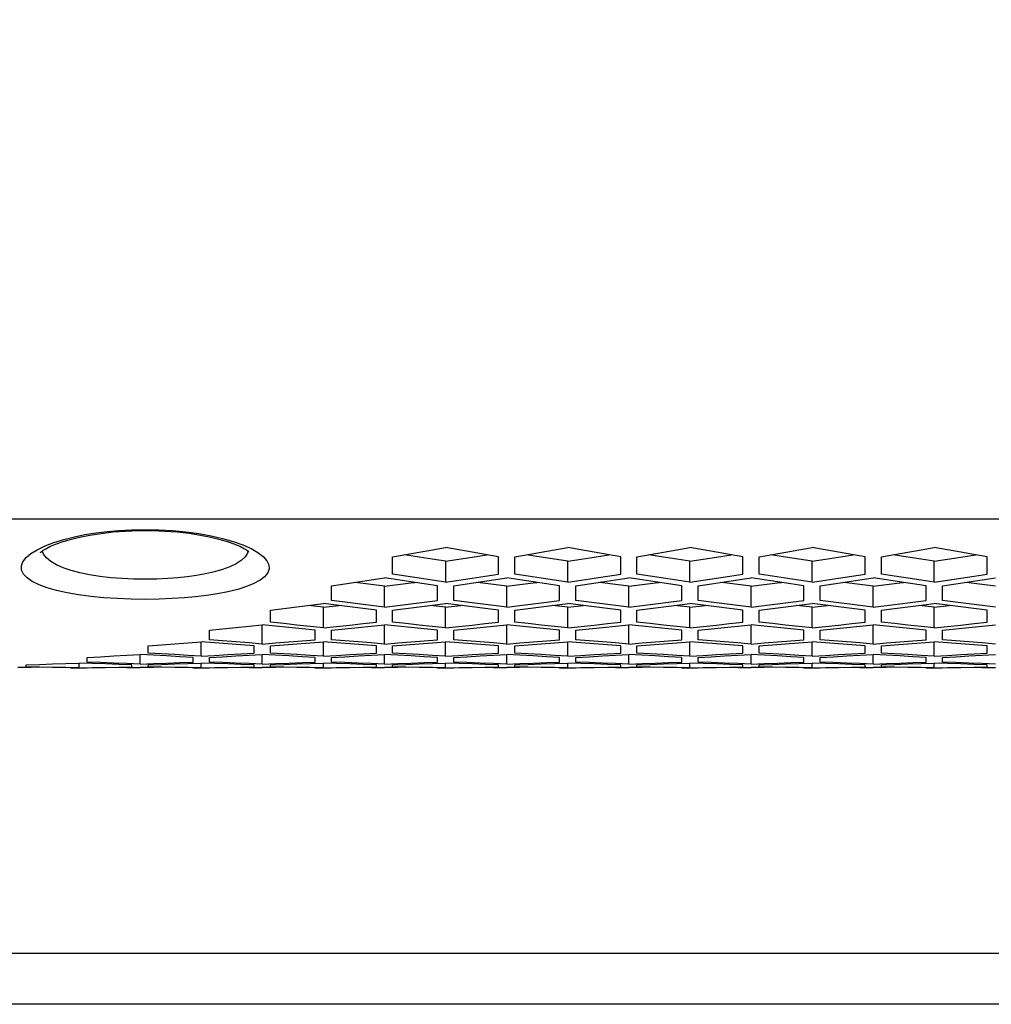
# Model space of a CAD drawing. Extents: x 0 to 420, y 0 to 297.
# Tile 46 of 77: x 221.73 to 231.27, y 208.83 to 218.5. Entities that reach past the tile are written whole.
import ezdxf

# ---------------------------------------------------------------- set-up
doc = ezdxf.new("R2010")
doc.units = 0
doc.header["$LTSCALE"] = 23.1
doc.layers.get('0').update_dxf_attribs({"linetype": 'CONTINUOUS'})
doc.layers.add('AXES', color=7, linetype='CONTINUOUS')
doc.layers.add('DIM_PILOTEES', color=7, linetype='CONTINUOUS')
doc.dimstyles.get("Standard").update_dxf_attribs({"dimtxt": 2.5, "dimasz": 2.5, "dimexe": 1.25, "dimexo": 0.625, "dimtad": 1, "dimcen": 2.5, "dimazin": 3, "dimtfac": 1, "dimtmove": 0, "dimatfit": 3})

# ---------------------------------------------------------------- blocks, each defined once
blk = doc.blocks.new('_FILLED')
at = {"color": 0, "linetype": 'BYBLOCK'}
blk.add_solid([(0, 0), (-1, 0.1429), (-1, -0.1429)], dxfattribs=at)
blk = doc.blocks.new('*D5')
at = {"layer": 'DIM_PILOTEES', "color": 2, "linetype": 'CONTINUOUS'}
for p, q in [((190.1245, 209.1086), (190.1245, 278.7432)), ((390.1245, 209.1086), (390.1245, 278.7432)), ((190.1245, 276.7432), (290.1245, 276.7432)), ((390.1245, 276.7432), (290.1245, 276.7432))]:
    blk.add_line(p, q, dxfattribs=at)
at = {"layer": 'DIM_PILOTEES', "color": 2, "linetype": 'CONTINUOUS', "xscale": 3.5, "yscale": 3.5, "zscale": 3.5, "rotation": 180}
blk.add_blockref('_FILLED', (190.1245, 276.7432), dxfattribs=at)
at = {"layer": 'DIM_PILOTEES', "color": 2, "linetype": 'CONTINUOUS', "xscale": 3.5, "yscale": 3.5, "zscale": 3.5}
blk.add_blockref('_FILLED', (390.1245, 276.7432), dxfattribs=at)

msp = doc.modelspace()

# ---------------------------------------------------------------- linework, layer by layer
at = {"color": 7, "linetype": 'CONTINUOUS'}
for p, q in [((223.9231, 213.344), (224.0039, 213.3076)), ((221.9045, 213.2969), (221.9805, 213.3334)), ((223.9754, 213.2834), (223.9696, 213.2636)), ((225.6542, 213.224), (225.5101, 213.2462)), ((226.8542, 213.224), (226.7101, 213.2462)), ((228.0542, 213.224), (227.9101, 213.2462)), ((229.2542, 213.224), (229.1101, 213.2462)), ((230.4542, 213.224), (230.3101, 213.2462)), ((225.3945, 213.0571), (225.3945, 213.2265)), ((225.9145, 213.1846), (225.9145, 212.978)), ((226.4345, 213.0571), (226.4345, 213.2265)), ((226.5945, 213.0571), (226.5945, 213.2265)), ((227.1145, 212.978), (227.1145, 213.1846)), ((227.6345, 213.0571), (227.6345, 213.2265)), ((227.7945, 213.0571), (227.7945, 213.2265)), ((228.3145, 212.978), (228.3145, 213.1846)), ((228.8345, 213.0571), (228.8345, 213.2265)), ((228.9945, 213.0571), (228.9945, 213.2265)), ((229.5145, 212.978), (229.5145, 213.1846)), ((230.0345, 213.0571), (230.0345, 213.2265)), ((230.1945, 213.0571), (230.1945, 213.2265)), ((230.7145, 212.978), (230.7145, 213.1846)), ((231.2345, 213.0571), (231.2345, 213.2265)), ((224.7945, 212.7991), (224.7945, 212.9428)), ((225.3145, 212.7327), (225.3145, 212.9373)), ((225.8345, 212.7991), (225.8345, 212.9428)), ((225.9945, 212.7991), (225.9945, 212.9428)), ((226.5145, 212.7327), (226.5145, 212.9373)), ((227.0345, 212.7991), (227.0345, 212.9428)), ((227.1945, 212.7991), (227.1945, 212.9428)), ((227.7145, 212.7327), (227.7145, 212.9373)), ((228.2345, 212.7991), (228.2345, 212.9428)), ((228.3945, 212.7991), (228.3945, 212.9428)), ((228.9145, 212.7327), (228.9145, 212.9373)), ((229.4345, 212.7991), (229.4345, 212.9428)), ((229.5945, 212.7991), (229.5945, 212.9428)), ((230.1145, 212.7327), (230.1145, 212.9373)), ((230.6345, 212.7991), (230.6345, 212.9428)), ((230.7945, 212.7991), (230.7945, 212.9428)), ((224.1945, 212.5846), (224.1945, 212.7033)), ((224.7145, 212.7336), (224.5643, 212.749)), ((224.7145, 212.7336), (224.8646, 212.749)), ((224.7145, 212.5306), (224.7145, 212.7336)), ((225.3145, 212.7327), (225.1843, 212.749)), ((225.2345, 212.5846), (225.2345, 212.7033)), ((225.3145, 212.7327), (225.4446, 212.749)), ((225.3945, 212.5846), (225.3945, 212.7033)), ((225.9145, 212.7336), (225.7643, 212.749)), ((225.9145, 212.7336), (226.0646, 212.749)), ((225.9145, 212.5306), (225.9145, 212.7336)), ((226.5145, 212.7327), (226.3843, 212.749)), ((226.4345, 212.5846), (226.4345, 212.7033)), ((226.5145, 212.7327), (226.6446, 212.749)), ((226.5945, 212.5846), (226.5945, 212.7033)), ((227.1145, 212.7336), (226.9643, 212.749)), ((227.1145, 212.7336), (227.2646, 212.749)), ((227.1145, 212.5306), (227.1145, 212.7336)), ((227.7145, 212.7327), (227.5843, 212.749)), ((227.6345, 212.5846), (227.6345, 212.7033)), ((227.7145, 212.7327), (227.8446, 212.749)), ((227.7945, 212.5846), (227.7945, 212.7033)), ((228.3145, 212.7336), (228.1643, 212.749)), ((228.3145, 212.7336), (228.4646, 212.749)), ((228.3145, 212.5306), (228.3145, 212.7336)), ((228.9145, 212.7327), (228.7843, 212.749)), ((228.8345, 212.5846), (228.8345, 212.7033)), ((228.9145, 212.7327), (229.0446, 212.749)), ((228.9945, 212.5846), (228.9945, 212.7033)), ((229.5145, 212.7336), (229.3643, 212.749)), ((229.5145, 212.7336), (229.6646, 212.749)), ((229.5145, 212.5306), (229.5145, 212.7336)), ((230.1145, 212.7327), (229.9843, 212.749)), ((230.0345, 212.5846), (230.0345, 212.7033)), ((230.1145, 212.7327), (230.2446, 212.749)), ((230.1945, 212.5846), (230.1945, 212.7033)), ((230.7145, 212.7336), (230.5643, 212.749)), ((230.7145, 212.7336), (230.8646, 212.749)), ((230.7145, 212.5306), (230.7145, 212.7336)), ((231.3145, 212.7327), (231.1843, 212.749)), ((231.2345, 212.5846), (231.2345, 212.7033)), ((223.5945, 212.4125), (223.5945, 212.5068)), ((224.1145, 212.3706), (224.1145, 212.5592)), ((224.2443, 212.5458), (224.1145, 212.5592)), ((224.7145, 212.5306), (224.5843, 212.5438)), ((224.6345, 212.4125), (224.6345, 212.5068)), ((224.7145, 212.5306), (224.8446, 212.5438)), ((224.7945, 212.4125), (224.7945, 212.5068)), ((225.1846, 212.5458), (225.3145, 212.5592)), ((225.3145, 212.3706), (225.3145, 212.5592)), ((225.4443, 212.5458), (225.3145, 212.5592)), ((225.9145, 212.5306), (225.7843, 212.5438)), ((225.8345, 212.4125), (225.8345, 212.5068)), ((225.9145, 212.5306), (226.0446, 212.5438)), ((225.9945, 212.4125), (225.9945, 212.5068)), ((226.3846, 212.5458), (226.5145, 212.5592)), ((226.5145, 212.3706), (226.5145, 212.5592)), ((226.6443, 212.5458), (226.5145, 212.5592)), ((227.1145, 212.5306), (226.9843, 212.5438)), ((227.0345, 212.4125), (227.0345, 212.5068)), ((227.1145, 212.5306), (227.2446, 212.5438)), ((227.1945, 212.4125), (227.1945, 212.5068)), ((227.5846, 212.5458), (227.7145, 212.5592)), ((227.7145, 212.3706), (227.7145, 212.5592)), ((227.8443, 212.5458), (227.7145, 212.5592)), ((228.3145, 212.5306), (228.1843, 212.5438)), ((228.2345, 212.4125), (228.2345, 212.5068)), ((228.3145, 212.5306), (228.4446, 212.5438)), ((228.3945, 212.4125), (228.3945, 212.5068)), ((228.7846, 212.5458), (228.9145, 212.5592)), ((228.9145, 212.3706), (228.9145, 212.5592)), ((229.0443, 212.5458), (228.9145, 212.5592)), ((229.5145, 212.5306), (229.3843, 212.5438)), ((229.4345, 212.4125), (229.4345, 212.5068)), ((229.5145, 212.5306), (229.6446, 212.5438)), ((229.5945, 212.4125), (229.5945, 212.5068)), ((229.9846, 212.5458), (230.1145, 212.5592)), ((230.1145, 212.3706), (230.1145, 212.5592)), ((230.2443, 212.5458), (230.1145, 212.5592)), ((230.7145, 212.5306), (230.5843, 212.5438)), ((230.6345, 212.4125), (230.6345, 212.5068)), ((230.7145, 212.5306), (230.8446, 212.5438)), ((230.7945, 212.4125), (230.7945, 212.5068)), ((231.1846, 212.5458), (231.3145, 212.5592)), ((223.5145, 212.252), (223.5145, 212.3927)), ((223.6444, 212.3823), (223.5145, 212.3927)), ((224.1145, 212.3706), (223.9844, 212.3808)), ((224.1145, 212.3706), (224.2446, 212.3808)), ((224.5846, 212.3823), (224.7145, 212.3927)), ((224.7145, 212.252), (224.7145, 212.3927)), ((224.8444, 212.3823), (224.7145, 212.3927)), ((225.3145, 212.3706), (225.1844, 212.3808)), ((225.3145, 212.3706), (225.4446, 212.3808)), ((225.7846, 212.3823), (225.9145, 212.3927)), ((225.9145, 212.252), (225.9145, 212.3927)), ((226.0444, 212.3823), (225.9145, 212.3927)), ((226.5145, 212.3706), (226.3844, 212.3808)), ((226.5145, 212.3706), (226.6446, 212.3808)), ((226.9846, 212.3823), (227.1145, 212.3927)), ((227.1145, 212.252), (227.1145, 212.3927)), ((227.2444, 212.3823), (227.1145, 212.3927)), ((227.7145, 212.3706), (227.5844, 212.3808)), ((227.7145, 212.3706), (227.8446, 212.3808)), ((228.1846, 212.3823), (228.3145, 212.3927)), ((228.3145, 212.252), (228.3145, 212.3927)), ((228.4444, 212.3823), (228.3145, 212.3927)), ((228.9145, 212.3706), (228.7844, 212.3808)), ((228.9145, 212.3706), (229.0446, 212.3808)), ((229.3846, 212.3823), (229.5145, 212.3927)), ((229.5145, 212.252), (229.5145, 212.3927)), ((229.6444, 212.3823), (229.5145, 212.3927)), ((230.1145, 212.3706), (229.9844, 212.3808)), ((230.1145, 212.3706), (230.2446, 212.3808)), ((230.5846, 212.3823), (230.7145, 212.3927)), ((230.7145, 212.252), (230.7145, 212.3927)), ((230.8444, 212.3823), (230.7145, 212.3927)), ((231.3145, 212.3706), (231.1844, 212.3808)), ((222.9945, 212.2821), (222.9945, 212.3524)), ((224.0345, 212.2821), (224.0345, 212.3524)), ((224.1945, 212.2821), (224.1945, 212.3524)), ((225.2345, 212.2821), (225.2345, 212.3524)), ((225.3945, 212.2821), (225.3945, 212.3524)), ((226.4345, 212.2821), (226.4345, 212.3524)), ((226.5945, 212.2821), (226.5945, 212.3524)), ((227.6345, 212.2821), (227.6345, 212.3524)), ((227.7945, 212.2821), (227.7945, 212.3524)), ((228.8345, 212.2821), (228.8345, 212.3524)), ((228.9945, 212.2821), (228.9945, 212.3524)), ((230.0345, 212.2821), (230.0345, 212.3524)), ((230.1945, 212.2821), (230.1945, 212.3524)), ((231.2345, 212.2821), (231.2345, 212.3524)), ((222.3145, 212.1371), (222.3145, 212.1837)), ((222.4444, 212.1792), (222.3145, 212.1837)), ((222.3945, 212.1926), (222.3945, 212.2393)), ((222.9145, 212.1743), (222.9145, 212.2678)), ((223.0444, 212.2603), (222.9145, 212.2678)), ((223.5145, 212.252), (223.3844, 212.2592)), ((223.3845, 212.1792), (223.5145, 212.1837)), ((223.4345, 212.1926), (223.4345, 212.2393)), ((223.5145, 212.252), (223.6445, 212.2592)), ((223.5145, 212.1371), (223.5145, 212.1837)), ((223.6444, 212.1792), (223.5145, 212.1837)), ((223.5945, 212.1926), (223.5945, 212.2393)), ((223.9845, 212.2603), (224.1145, 212.2678)), ((224.1145, 212.1743), (224.1145, 212.2678)), ((224.2444, 212.2603), (224.1145, 212.2678)), ((224.7145, 212.252), (224.5844, 212.2592)), ((224.5845, 212.1792), (224.7145, 212.1837)), ((224.6345, 212.1926), (224.6345, 212.2393)), ((224.7145, 212.252), (224.8445, 212.2592)), ((224.7145, 212.1371), (224.7145, 212.1837)), ((224.8444, 212.1792), (224.7145, 212.1837)), ((224.7945, 212.1926), (224.7945, 212.2393)), ((225.1845, 212.2603), (225.3145, 212.2678)), ((225.3145, 212.1743), (225.3145, 212.2678)), ((225.4444, 212.2603), (225.3145, 212.2678)), ((225.9145, 212.252), (225.7844, 212.2592)), ((225.7845, 212.1792), (225.9145, 212.1837)), ((225.8345, 212.1926), (225.8345, 212.2393)), ((225.9145, 212.252), (226.0445, 212.2592)), ((225.9145, 212.1371), (225.9145, 212.1837)), ((226.0444, 212.1792), (225.9145, 212.1837)), ((225.9945, 212.1926), (225.9945, 212.2393)), ((226.3845, 212.2603), (226.5145, 212.2678)), ((226.5145, 212.1743), (226.5145, 212.2678)), ((226.6444, 212.2603), (226.5145, 212.2678)), ((227.1145, 212.252), (226.9844, 212.2592)), ((226.9845, 212.1792), (227.1145, 212.1837)), ((227.0345, 212.1926), (227.0345, 212.2393)), ((227.1145, 212.252), (227.2445, 212.2592)), ((227.1145, 212.1371), (227.1145, 212.1837)), ((227.2444, 212.1792), (227.1145, 212.1837)), ((227.1945, 212.1926), (227.1945, 212.2393)), ((227.5845, 212.2603), (227.7145, 212.2678)), ((227.7145, 212.1743), (227.7145, 212.2678)), ((227.8444, 212.2603), (227.7145, 212.2678)), ((228.3145, 212.252), (228.1844, 212.2592)), ((228.1845, 212.1792), (228.3145, 212.1837)), ((228.2345, 212.1926), (228.2345, 212.2393)), ((228.3145, 212.252), (228.4445, 212.2592)), ((228.3145, 212.1371), (228.3145, 212.1837)), ((228.4444, 212.1792), (228.3145, 212.1837)), ((228.3945, 212.1926), (228.3945, 212.2393)), ((228.7845, 212.2603), (228.9145, 212.2678)), ((228.9145, 212.1743), (228.9145, 212.2678)), ((229.0444, 212.2603), (228.9145, 212.2678)), ((229.5145, 212.252), (229.3844, 212.2592)), ((229.3845, 212.1792), (229.5145, 212.1837)), ((229.4345, 212.1926), (229.4345, 212.2393)), ((229.5145, 212.252), (229.6445, 212.2592)), ((229.5145, 212.1371), (229.5145, 212.1837)), ((229.6444, 212.1792), (229.5145, 212.1837)), ((229.5945, 212.1926), (229.5945, 212.2393)), ((229.9845, 212.2603), (230.1145, 212.2678)), ((230.1145, 212.1743), (230.1145, 212.2678)), ((230.2444, 212.2603), (230.1145, 212.2678)), ((230.7145, 212.252), (230.5844, 212.2592)), ((230.5845, 212.1792), (230.7145, 212.1837)), ((230.6345, 212.1926), (230.6345, 212.2393)), ((230.7145, 212.252), (230.8445, 212.2592)), ((230.7145, 212.1371), (230.7145, 212.1837)), ((230.8444, 212.1792), (230.7145, 212.1837)), ((230.7945, 212.1926), (230.7945, 212.2393)), ((231.1845, 212.2603), (231.3145, 212.2678)), ((221.8445, 212.1387), (221.7145, 212.1403)), ((221.7945, 212.1437), (221.7945, 212.167)), ((222.3145, 212.1371), (222.1845, 212.1385)), ((222.2345, 212.1335), (222.2345, 212.1352)), ((222.3145, 212.1371), (222.4445, 212.1385)), ((222.3945, 212.1335), (222.3945, 212.1352)), ((222.9145, 212.1743), (222.7844, 212.1786)), ((222.7845, 212.1387), (222.9145, 212.1403)), ((222.8345, 212.1437), (222.8345, 212.167)), ((222.9145, 212.1743), (223.0445, 212.1786)), ((223.0445, 212.1387), (222.9145, 212.1403)), ((222.9945, 212.1437), (222.9945, 212.167)), ((223.5145, 212.1371), (223.3845, 212.1385)), ((223.4345, 212.1335), (223.4345, 212.1352)), ((223.5145, 212.1371), (223.6445, 212.1385)), ((223.5945, 212.1335), (223.5945, 212.1352)), ((224.1145, 212.1743), (223.9844, 212.1786)), ((223.9845, 212.1387), (224.1145, 212.1403)), ((224.0345, 212.1437), (224.0345, 212.167)), ((224.1145, 212.1743), (224.2445, 212.1786)), ((224.2445, 212.1387), (224.1145, 212.1403)), ((224.1945, 212.1437), (224.1945, 212.167)), ((224.7145, 212.1371), (224.5845, 212.1385)), ((224.6345, 212.1335), (224.6345, 212.1352)), ((224.7145, 212.1371), (224.8445, 212.1385)), ((224.7945, 212.1335), (224.7945, 212.1352)), ((225.3145, 212.1743), (225.1844, 212.1786)), ((225.1845, 212.1387), (225.3145, 212.1403)), ((225.2345, 212.1437), (225.2345, 212.167)), ((225.3145, 212.1743), (225.4445, 212.1786)), ((225.4445, 212.1387), (225.3145, 212.1403)), ((225.3945, 212.1437), (225.3945, 212.167)), ((225.9145, 212.1371), (225.7845, 212.1385)), ((225.8345, 212.1335), (225.8345, 212.1352)), ((225.9145, 212.1371), (226.0445, 212.1385)), ((225.9945, 212.1335), (225.9945, 212.1352)), ((226.5145, 212.1743), (226.3844, 212.1786)), ((226.3845, 212.1387), (226.5145, 212.1403)), ((226.4345, 212.1437), (226.4345, 212.167)), ((226.5145, 212.1743), (226.6445, 212.1786)), ((226.6445, 212.1387), (226.5145, 212.1403)), ((226.5945, 212.1437), (226.5945, 212.167)), ((227.1145, 212.1371), (226.9845, 212.1385)), ((227.0345, 212.1335), (227.0345, 212.1352)), ((227.1145, 212.1371), (227.2445, 212.1385)), ((227.1945, 212.1335), (227.1945, 212.1352)), ((227.7145, 212.1743), (227.5844, 212.1786)), ((227.5845, 212.1387), (227.7145, 212.1403)), ((227.6345, 212.1437), (227.6345, 212.167)), ((227.7145, 212.1743), (227.8445, 212.1786)), ((227.8445, 212.1387), (227.7145, 212.1403)), ((227.7945, 212.1437), (227.7945, 212.167)), ((228.3145, 212.1371), (228.1845, 212.1385)), ((228.2345, 212.1335), (228.2345, 212.1352)), ((228.3145, 212.1371), (228.4445, 212.1385)), ((228.3945, 212.1335), (228.3945, 212.1352)), ((228.9145, 212.1743), (228.7844, 212.1786)), ((228.7845, 212.1387), (228.9145, 212.1403)), ((228.8345, 212.1437), (228.8345, 212.167)), ((228.9145, 212.1743), (229.0445, 212.1786)), ((229.0445, 212.1387), (228.9145, 212.1403)), ((228.9945, 212.1437), (228.9945, 212.167)), ((229.5145, 212.1371), (229.3845, 212.1385)), ((229.4345, 212.1335), (229.4345, 212.1352)), ((229.5145, 212.1371), (229.6445, 212.1385)), ((229.5945, 212.1335), (229.5945, 212.1352)), ((230.1145, 212.1743), (229.9844, 212.1786)), ((229.9845, 212.1387), (230.1145, 212.1403)), ((230.0345, 212.1437), (230.0345, 212.167)), ((230.1145, 212.1743), (230.2445, 212.1786)), ((230.2445, 212.1387), (230.1145, 212.1403)), ((230.1945, 212.1437), (230.1945, 212.167)), ((230.7145, 212.1371), (230.5845, 212.1385)), ((230.6345, 212.1335), (230.6345, 212.1352)), ((230.7145, 212.1371), (230.8445, 212.1385)), ((230.7945, 212.1335), (230.7945, 212.1352)), ((231.3145, 212.1743), (231.1844, 212.1786)), ((231.1845, 212.1387), (231.3145, 212.1403)), ((231.2345, 212.1437), (231.2345, 212.167)), ((387.1245, 209.3334), (193.2245, 209.3334)), ((387.2245, 208.8334), (193.0245, 208.8334))]:
    msp.add_line(p, q, dxfattribs=at)
for points in [[(221.9352, 213.2674), (221.9353, 213.2676), (221.9423, 213.2744), (221.9594, 213.2878), (221.988, 213.3059), (222.0289, 213.3271), (222.0821, 213.3501), (222.1482, 213.3738), (222.2272, 213.3975), (222.3184, 213.4199), (222.4205, 213.4401), (222.5317, 213.4572), (222.6495, 213.4706), (222.7713, 213.4797), (222.8937, 213.4844), (222.9645, 213.4851)], [(221.9805, 213.3334), (222.068, 213.3671), (222.1655, 213.3972), (222.2688, 213.4234), (222.3724, 213.4446), (222.4792, 213.4618), (222.5891, 213.4757), (222.705, 213.4859), (222.8305, 213.4925), (222.9645, 213.4953)], [(222.9645, 213.4953), (223.0994, 213.4928), (223.2319, 213.4854), (223.3629, 213.4729), (223.4898, 213.4558), (223.6111, 213.4339), (223.7249, 213.4077), (223.8294, 213.3776), (223.9231, 213.344)], [(222.9645, 213.4851), (223.0315, 213.4845), (223.1546, 213.4799), (223.2769, 213.4708), (223.3951, 213.4575), (223.5065, 213.4404), (223.6088, 213.4203), (223.7002, 213.3979), (223.7794, 213.3743), (223.8457, 213.3505), (223.8991, 213.3275), (223.9402, 213.3063), (223.969, 213.2882), (223.9807, 213.2795)], [(222.9645, 212.8093), (222.8263, 212.8111), (222.6915, 212.8165), (222.559, 212.8255), (222.4315, 212.838), (222.3103, 212.8541), (222.1971, 212.8737), (222.0936, 212.8967), (222.0011, 212.9231), (221.9213, 212.9526), (221.8551, 212.9851), (221.8042, 213.0202), (221.7689, 213.0575), (221.7504, 213.0966), (221.7485, 213.1368), (221.7636, 213.1776), (221.795, 213.2184), (221.8424, 213.2584), (221.9045, 213.2969)], [(222.9645, 213.006), (222.8498, 213.0078), (222.7364, 213.0131), (222.6258, 213.022), (222.5192, 213.0345), (222.418, 213.0505), (222.3234, 213.0699), (222.2369, 213.0928), (222.1596, 213.1189), (222.0928, 213.1483), (222.0376, 213.1805), (221.9948, 213.2153), (221.9654, 213.2523), (221.9531, 213.2829)], [(224.0039, 213.3076), (224.071, 213.2691), (224.1227, 213.2291), (224.1587, 213.1885), (224.178, 213.1478), (224.1809, 213.1077), (224.1671, 213.0688), (224.1375, 213.0316), (224.0924, 212.9965), (224.0328, 212.9638), (223.9592, 212.9338), (223.8737, 212.9069), (223.7769, 212.8831), (223.6731, 212.8629), (223.5679, 212.8467), (223.459, 212.8338), (223.3471, 212.8235), (223.2289, 212.816), (223.101, 212.8113), (222.9645, 212.8093)], [(223.9696, 213.2636), (223.9447, 213.2266), (223.907, 213.1918), (223.857, 213.1593), (223.7957, 213.1296), (223.7241, 213.1028), (223.6433, 213.0793), (223.5565, 213.0592), (223.4684, 213.0431), (223.3776, 213.0303), (223.284, 213.0201), (223.1854, 213.0127), (223.0781, 213.008), (222.9645, 213.006)], [(225.3945, 213.2265), (225.5247, 213.2487), (225.6548, 213.2712), (225.7847, 213.2939), (225.9145, 213.3169)], [(226.4345, 213.2265), (226.3042, 213.2487), (226.1742, 213.2712), (226.0442, 213.2939), (225.9145, 213.3169)], [(225.9145, 213.1846), (226.0447, 213.2042), (226.1747, 213.224), (226.3189, 213.2462)], [(226.5945, 213.2265), (226.7247, 213.2487), (226.8548, 213.2712), (226.9847, 213.2939), (227.1145, 213.3169)], [(227.6345, 213.2265), (227.5042, 213.2487), (227.3742, 213.2712), (227.2442, 213.2939), (227.1145, 213.3169)], [(227.1145, 213.1846), (227.2447, 213.2042), (227.3747, 213.224), (227.5189, 213.2462)], [(227.7945, 213.2265), (227.9247, 213.2487), (228.0548, 213.2712), (228.1847, 213.2939), (228.3145, 213.3169)], [(228.8345, 213.2265), (228.7042, 213.2487), (228.5742, 213.2712), (228.4442, 213.2939), (228.3145, 213.3169)], [(228.3145, 213.1846), (228.4447, 213.2042), (228.5747, 213.224), (228.7189, 213.2462)], [(228.9945, 213.2265), (229.1247, 213.2487), (229.2548, 213.2712), (229.3847, 213.2939), (229.5145, 213.3169)], [(230.0345, 213.2265), (229.9042, 213.2487), (229.7742, 213.2712), (229.6442, 213.2939), (229.5145, 213.3169)], [(229.5145, 213.1846), (229.6447, 213.2042), (229.7747, 213.224), (229.9189, 213.2462)], [(230.1945, 213.2265), (230.3247, 213.2487), (230.4548, 213.2712), (230.5847, 213.2939), (230.7145, 213.3169)], [(231.2345, 213.2265), (231.1042, 213.2487), (230.9742, 213.2712), (230.8442, 213.2939), (230.7145, 213.3169)], [(230.7145, 213.1846), (230.8447, 213.2042), (230.9747, 213.224), (231.1189, 213.2462)], [(225.9145, 213.1846), (225.7843, 213.2042), (225.6542, 213.224)], [(227.1145, 213.1846), (226.9843, 213.2042), (226.8542, 213.224)], [(228.3145, 213.1846), (228.1843, 213.2042), (228.0542, 213.224)], [(229.5145, 213.1846), (229.3843, 213.2042), (229.2542, 213.224)], [(230.7145, 213.1846), (230.5843, 213.2042), (230.4542, 213.224)], [(225.9145, 212.978), (225.7843, 212.9975), (225.6542, 213.0171), (225.5243, 213.037), (225.3945, 213.0571)], [(225.9145, 212.978), (226.0447, 212.9975), (226.1747, 213.0171), (226.3047, 213.037), (226.4345, 213.0571)], [(227.1145, 212.978), (226.9843, 212.9975), (226.8542, 213.0171), (226.7243, 213.037), (226.5945, 213.0571)], [(227.1145, 212.978), (227.2447, 212.9975), (227.3747, 213.0171), (227.5047, 213.037), (227.6345, 213.0571)], [(228.3145, 212.978), (228.1843, 212.9975), (228.0542, 213.0171), (227.9243, 213.037), (227.7945, 213.0571)], [(228.3145, 212.978), (228.4447, 212.9975), (228.5747, 213.0171), (228.7047, 213.037), (228.8345, 213.0571)], [(229.5145, 212.978), (229.3843, 212.9975), (229.2542, 213.0171), (229.1243, 213.037), (228.9945, 213.0571)], [(229.5145, 212.978), (229.6447, 212.9975), (229.7747, 213.0171), (229.9047, 213.037), (230.0345, 213.0571)], [(230.7145, 212.978), (230.5843, 212.9975), (230.4542, 213.0171), (230.3243, 213.037), (230.1945, 213.0571)], [(230.7145, 212.978), (230.8447, 212.9975), (230.9747, 213.0171), (231.1047, 213.037), (231.2345, 213.0571)], [(224.7945, 212.9428), (224.9247, 212.9618), (225.0547, 212.981), (225.1847, 213.0005), (225.3145, 213.0201)], [(225.3145, 212.9373), (225.1843, 212.9537), (225.0542, 212.9704), (225.016, 212.9753)], [(225.8345, 212.9428), (225.7043, 212.9618), (225.5742, 212.981), (225.4443, 213.0005), (225.3145, 213.0201)], [(225.3145, 212.9373), (225.4446, 212.9537), (225.5747, 212.9704), (225.6129, 212.9753)], [(225.9945, 212.9428), (226.1247, 212.9618), (226.2547, 212.981), (226.3847, 213.0005), (226.5145, 213.0201)], [(226.5145, 212.9373), (226.3843, 212.9537), (226.2542, 212.9704), (226.216, 212.9753)], [(227.0345, 212.9428), (226.9043, 212.9618), (226.7742, 212.981), (226.6443, 213.0005), (226.5145, 213.0201)], [(226.5145, 212.9373), (226.6446, 212.9537), (226.7747, 212.9704), (226.8129, 212.9753)], [(227.1945, 212.9428), (227.3247, 212.9618), (227.4547, 212.981), (227.5847, 213.0005), (227.7145, 213.0201)], [(227.7145, 212.9373), (227.5843, 212.9537), (227.4542, 212.9704), (227.416, 212.9753)], [(228.2345, 212.9428), (228.1043, 212.9618), (227.9742, 212.981), (227.8443, 213.0005), (227.7145, 213.0201)], [(227.7145, 212.9373), (227.8446, 212.9537), (227.9747, 212.9704), (228.0129, 212.9753)], [(228.3945, 212.9428), (228.5247, 212.9618), (228.6547, 212.981), (228.7847, 213.0005), (228.9145, 213.0201)], [(228.9145, 212.9373), (228.7843, 212.9537), (228.6542, 212.9704), (228.616, 212.9753)], [(229.4345, 212.9428), (229.3043, 212.9618), (229.1742, 212.981), (229.0443, 213.0005), (228.9145, 213.0201)], [(228.9145, 212.9373), (229.0446, 212.9537), (229.1747, 212.9704), (229.2129, 212.9753)], [(229.5945, 212.9428), (229.7247, 212.9618), (229.8547, 212.981), (229.9847, 213.0005), (230.1145, 213.0201)], [(230.1145, 212.9373), (229.9843, 212.9537), (229.8542, 212.9704), (229.816, 212.9753)], [(230.6345, 212.9428), (230.5043, 212.9618), (230.3742, 212.981), (230.2443, 213.0005), (230.1145, 213.0201)], [(230.1145, 212.9373), (230.2446, 212.9537), (230.3747, 212.9704), (230.4129, 212.9753)], [(230.7945, 212.9428), (230.9247, 212.9618), (231.0547, 212.981), (231.1847, 213.0005), (231.3145, 213.0201)], [(231.3145, 212.9373), (231.1843, 212.9537), (231.0542, 212.9704), (231.016, 212.9753)], [(224.1945, 212.7033), (224.3246, 212.7192), (224.4547, 212.7352), (224.5846, 212.7515), (224.7145, 212.768)], [(225.2345, 212.7033), (225.1043, 212.7192), (224.9742, 212.7352), (224.8443, 212.7515), (224.7145, 212.768)], [(225.1843, 212.749), (225.0542, 212.7655), (224.9243, 212.7822), (224.7945, 212.7991)], [(225.3945, 212.7033), (225.5246, 212.7192), (225.6547, 212.7352), (225.7846, 212.7515), (225.9145, 212.768)], [(225.4446, 212.749), (225.5747, 212.7655), (225.7046, 212.7822), (225.8345, 212.7991)], [(226.4345, 212.7033), (226.3043, 212.7192), (226.1742, 212.7352), (226.0443, 212.7515), (225.9145, 212.768)], [(226.3843, 212.749), (226.2542, 212.7655), (226.1243, 212.7822), (225.9945, 212.7991)], [(226.5945, 212.7033), (226.7246, 212.7192), (226.8547, 212.7352), (226.9846, 212.7515), (227.1145, 212.768)], [(226.6446, 212.749), (226.7747, 212.7655), (226.9046, 212.7822), (227.0345, 212.7991)], [(227.6345, 212.7033), (227.5043, 212.7192), (227.3742, 212.7352), (227.2443, 212.7515), (227.1145, 212.768)], [(227.5843, 212.749), (227.4542, 212.7655), (227.3243, 212.7822), (227.1945, 212.7991)], [(227.7945, 212.7033), (227.9246, 212.7192), (228.0547, 212.7352), (228.1846, 212.7515), (228.3145, 212.768)], [(227.8446, 212.749), (227.9747, 212.7655), (228.1046, 212.7822), (228.2345, 212.7991)], [(228.8345, 212.7033), (228.7043, 212.7192), (228.5742, 212.7352), (228.4443, 212.7515), (228.3145, 212.768)], [(228.7843, 212.749), (228.6542, 212.7655), (228.5243, 212.7822), (228.3945, 212.7991)], [(228.9945, 212.7033), (229.1246, 212.7192), (229.2547, 212.7352), (229.3846, 212.7515), (229.5145, 212.768)], [(229.0446, 212.749), (229.1747, 212.7655), (229.3046, 212.7822), (229.4345, 212.7991)], [(230.0345, 212.7033), (229.9043, 212.7192), (229.7742, 212.7352), (229.6443, 212.7515), (229.5145, 212.768)], [(229.9843, 212.749), (229.8542, 212.7655), (229.7243, 212.7822), (229.5945, 212.7991)], [(230.1945, 212.7033), (230.3246, 212.7192), (230.4547, 212.7352), (230.5846, 212.7515), (230.7145, 212.768)], [(230.2446, 212.749), (230.3747, 212.7655), (230.5046, 212.7822), (230.6345, 212.7991)], [(231.2345, 212.7033), (231.1043, 212.7192), (230.9742, 212.7352), (230.8443, 212.7515), (230.7145, 212.768)], [(231.1843, 212.749), (231.0542, 212.7655), (230.9243, 212.7822), (230.7945, 212.7991)], [(224.5843, 212.5438), (224.4543, 212.5572), (224.3243, 212.5708), (224.1945, 212.5846)], [(224.8446, 212.5438), (224.9747, 212.5572), (225.1046, 212.5708), (225.2345, 212.5846)], [(225.7843, 212.5438), (225.6543, 212.5572), (225.5243, 212.5708), (225.3945, 212.5846)], [(226.0446, 212.5438), (226.1747, 212.5572), (226.3046, 212.5708), (226.4345, 212.5846)], [(226.9843, 212.5438), (226.8543, 212.5572), (226.7243, 212.5708), (226.5945, 212.5846)], [(227.2446, 212.5438), (227.3747, 212.5572), (227.5046, 212.5708), (227.6345, 212.5846)], [(228.1843, 212.5438), (228.0543, 212.5572), (227.9243, 212.5708), (227.7945, 212.5846)], [(228.4446, 212.5438), (228.5747, 212.5572), (228.7046, 212.5708), (228.8345, 212.5846)], [(229.3843, 212.5438), (229.2543, 212.5572), (229.1243, 212.5708), (228.9945, 212.5846)], [(229.6446, 212.5438), (229.7747, 212.5572), (229.9046, 212.5708), (230.0345, 212.5846)], [(230.5843, 212.5438), (230.4543, 212.5572), (230.3243, 212.5708), (230.1945, 212.5846)], [(230.8446, 212.5438), (230.9747, 212.5572), (231.1046, 212.5708), (231.2345, 212.5846)], [(223.5945, 212.5068), (223.7246, 212.5196), (223.8546, 212.5326), (223.9846, 212.5458), (224.1145, 212.5592)], [(224.6345, 212.5068), (224.5043, 212.5196), (224.3743, 212.5326), (224.2443, 212.5458)], [(224.7945, 212.5068), (224.9246, 212.5196), (225.0546, 212.5326), (225.1846, 212.5458)], [(225.8345, 212.5068), (225.7043, 212.5196), (225.5743, 212.5326), (225.4443, 212.5458)], [(225.9945, 212.5068), (226.1246, 212.5196), (226.2546, 212.5326), (226.3846, 212.5458)], [(227.0345, 212.5068), (226.9043, 212.5196), (226.7743, 212.5326), (226.6443, 212.5458)], [(227.1945, 212.5068), (227.3246, 212.5196), (227.4546, 212.5326), (227.5846, 212.5458)], [(228.2345, 212.5068), (228.1043, 212.5196), (227.9743, 212.5326), (227.8443, 212.5458)], [(228.3945, 212.5068), (228.5246, 212.5196), (228.6546, 212.5326), (228.7846, 212.5458)], [(229.4345, 212.5068), (229.3043, 212.5196), (229.1743, 212.5326), (229.0443, 212.5458)], [(229.5945, 212.5068), (229.7246, 212.5196), (229.8546, 212.5326), (229.9846, 212.5458)], [(230.6345, 212.5068), (230.5043, 212.5196), (230.3743, 212.5326), (230.2443, 212.5458)], [(230.7945, 212.5068), (230.9246, 212.5196), (231.0546, 212.5326), (231.1846, 212.5458)], [(222.9945, 212.3524), (223.1246, 212.3622), (223.2546, 212.3722), (223.3846, 212.3823), (223.5145, 212.3927)], [(223.9844, 212.3808), (223.8543, 212.3911), (223.7244, 212.4017), (223.5945, 212.4125)], [(224.0345, 212.3524), (223.9044, 212.3622), (223.7743, 212.3722), (223.6444, 212.3823)], [(224.1945, 212.3524), (224.3246, 212.3622), (224.4546, 212.3722), (224.5846, 212.3823)], [(224.2446, 212.3808), (224.3746, 212.3911), (224.5046, 212.4017), (224.6345, 212.4125)], [(225.1844, 212.3808), (225.0543, 212.3911), (224.9244, 212.4017), (224.7945, 212.4125)], [(225.2345, 212.3524), (225.1044, 212.3622), (224.9743, 212.3722), (224.8444, 212.3823)], [(225.3945, 212.3524), (225.5246, 212.3622), (225.6546, 212.3722), (225.7846, 212.3823)], [(225.4446, 212.3808), (225.5746, 212.3911), (225.7046, 212.4017), (225.8345, 212.4125)], [(226.3844, 212.3808), (226.2543, 212.3911), (226.1244, 212.4017), (225.9945, 212.4125)], [(226.4345, 212.3524), (226.3044, 212.3622), (226.1743, 212.3722), (226.0444, 212.3823)], [(226.5945, 212.3524), (226.7246, 212.3622), (226.8546, 212.3722), (226.9846, 212.3823)], [(226.6446, 212.3808), (226.7746, 212.3911), (226.9046, 212.4017), (227.0345, 212.4125)], [(227.5844, 212.3808), (227.4543, 212.3911), (227.3244, 212.4017), (227.1945, 212.4125)], [(227.6345, 212.3524), (227.5044, 212.3622), (227.3743, 212.3722), (227.2444, 212.3823)], [(227.7945, 212.3524), (227.9246, 212.3622), (228.0546, 212.3722), (228.1846, 212.3823)], [(227.8446, 212.3808), (227.9746, 212.3911), (228.1046, 212.4017), (228.2345, 212.4125)], [(228.7844, 212.3808), (228.6543, 212.3911), (228.5244, 212.4017), (228.3945, 212.4125)], [(228.8345, 212.3524), (228.7044, 212.3622), (228.5743, 212.3722), (228.4444, 212.3823)], [(228.9945, 212.3524), (229.1246, 212.3622), (229.2546, 212.3722), (229.3846, 212.3823)], [(229.0446, 212.3808), (229.1746, 212.3911), (229.3046, 212.4017), (229.4345, 212.4125)], [(229.9844, 212.3808), (229.8543, 212.3911), (229.7244, 212.4017), (229.5945, 212.4125)], [(230.0345, 212.3524), (229.9044, 212.3622), (229.7743, 212.3722), (229.6444, 212.3823)], [(230.1945, 212.3524), (230.3246, 212.3622), (230.4546, 212.3722), (230.5846, 212.3823)], [(230.2446, 212.3808), (230.3746, 212.3911), (230.5046, 212.4017), (230.6345, 212.4125)], [(231.1844, 212.3808), (231.0543, 212.3911), (230.9244, 212.4017), (230.7945, 212.4125)], [(231.2345, 212.3524), (231.1044, 212.3622), (230.9743, 212.3722), (230.8444, 212.3823)], [(223.3844, 212.2592), (223.2544, 212.2666), (223.1244, 212.2742), (222.9945, 212.2821)], [(223.6445, 212.2592), (223.7746, 212.2666), (223.9045, 212.2742), (224.0345, 212.2821)], [(224.5844, 212.2592), (224.4544, 212.2666), (224.3244, 212.2742), (224.1945, 212.2821)], [(224.8445, 212.2592), (224.9746, 212.2666), (225.1045, 212.2742), (225.2345, 212.2821)], [(225.7844, 212.2592), (225.6544, 212.2666), (225.5244, 212.2742), (225.3945, 212.2821)], [(226.0445, 212.2592), (226.1746, 212.2666), (226.3045, 212.2742), (226.4345, 212.2821)], [(226.9844, 212.2592), (226.8544, 212.2666), (226.7244, 212.2742), (226.5945, 212.2821)], [(227.2445, 212.2592), (227.3746, 212.2666), (227.5045, 212.2742), (227.6345, 212.2821)], [(228.1844, 212.2592), (228.0544, 212.2666), (227.9244, 212.2742), (227.7945, 212.2821)], [(228.4445, 212.2592), (228.5746, 212.2666), (228.7045, 212.2742), (228.8345, 212.2821)], [(229.3844, 212.2592), (229.2544, 212.2666), (229.1244, 212.2742), (228.9945, 212.2821)], [(229.6445, 212.2592), (229.7746, 212.2666), (229.9045, 212.2742), (230.0345, 212.2821)], [(230.5844, 212.2592), (230.4544, 212.2666), (230.3244, 212.2742), (230.1945, 212.2821)], [(230.8445, 212.2592), (230.9746, 212.2666), (231.1045, 212.2742), (231.2345, 212.2821)], [(221.7945, 212.167), (221.9245, 212.1709), (222.0545, 212.175), (222.1845, 212.1792), (222.3145, 212.1837)], [(222.3945, 212.2393), (222.5245, 212.2461), (222.6546, 212.2531), (222.7845, 212.2603), (222.9145, 212.2678)], [(222.7844, 212.1786), (222.6544, 212.183), (222.5244, 212.1877), (222.3945, 212.1926)], [(223.4345, 212.2393), (223.3044, 212.2461), (223.1744, 212.2531), (223.0444, 212.2603)], [(223.0445, 212.1786), (223.1745, 212.183), (223.3045, 212.1877), (223.4345, 212.1926)], [(223.5945, 212.2393), (223.7245, 212.2461), (223.8546, 212.2531), (223.9845, 212.2603)], [(223.9844, 212.1786), (223.8544, 212.183), (223.7244, 212.1877), (223.5945, 212.1926)], [(224.6345, 212.2393), (224.5044, 212.2461), (224.3744, 212.2531), (224.2444, 212.2603)], [(224.2445, 212.1786), (224.3745, 212.183), (224.5045, 212.1877), (224.6345, 212.1926)], [(224.7945, 212.2393), (224.9245, 212.2461), (225.0546, 212.2531), (225.1845, 212.2603)], [(225.1844, 212.1786), (225.0544, 212.183), (224.9244, 212.1877), (224.7945, 212.1926)], [(225.8345, 212.2393), (225.7044, 212.2461), (225.5744, 212.2531), (225.4444, 212.2603)], [(225.4445, 212.1786), (225.5745, 212.183), (225.7045, 212.1877), (225.8345, 212.1926)], [(225.9945, 212.2393), (226.1245, 212.2461), (226.2546, 212.2531), (226.3845, 212.2603)], [(226.3844, 212.1786), (226.2544, 212.183), (226.1244, 212.1877), (225.9945, 212.1926)], [(227.0345, 212.2393), (226.9044, 212.2461), (226.7744, 212.2531), (226.6444, 212.2603)], [(226.6445, 212.1786), (226.7745, 212.183), (226.9045, 212.1877), (227.0345, 212.1926)], [(227.1945, 212.2393), (227.3245, 212.2461), (227.4546, 212.2531), (227.5845, 212.2603)], [(227.5844, 212.1786), (227.4544, 212.183), (227.3244, 212.1877), (227.1945, 212.1926)], [(228.2345, 212.2393), (228.1044, 212.2461), (227.9744, 212.2531), (227.8444, 212.2603)], [(227.8445, 212.1786), (227.9745, 212.183), (228.1045, 212.1877), (228.2345, 212.1926)], [(228.3945, 212.2393), (228.5245, 212.2461), (228.6546, 212.2531), (228.7845, 212.2603)], [(228.7844, 212.1786), (228.6544, 212.183), (228.5244, 212.1877), (228.3945, 212.1926)], [(229.4345, 212.2393), (229.3044, 212.2461), (229.1744, 212.2531), (229.0444, 212.2603)], [(229.0445, 212.1786), (229.1745, 212.183), (229.3045, 212.1877), (229.4345, 212.1926)], [(229.5945, 212.2393), (229.7245, 212.2461), (229.8546, 212.2531), (229.9845, 212.2603)], [(229.9844, 212.1786), (229.8544, 212.183), (229.7244, 212.1877), (229.5945, 212.1926)], [(230.6345, 212.2393), (230.5044, 212.2461), (230.3744, 212.2531), (230.2444, 212.2603)], [(230.2445, 212.1786), (230.3745, 212.183), (230.5045, 212.1877), (230.6345, 212.1926)], [(230.7945, 212.2393), (230.9245, 212.2461), (231.0546, 212.2531), (231.1845, 212.2603)], [(231.1844, 212.1786), (231.0544, 212.183), (230.9244, 212.1877), (230.7945, 212.1926)], [(222.1845, 212.1385), (222.0544, 212.14), (221.9245, 212.1418), (221.7945, 212.1437)], [(222.8345, 212.167), (222.7044, 212.1709), (222.5744, 212.175), (222.4444, 212.1792)], [(222.4445, 212.1385), (222.5745, 212.14), (222.7045, 212.1418), (222.8345, 212.1437)], [(222.9945, 212.167), (223.1245, 212.1709), (223.2545, 212.175), (223.3845, 212.1792)], [(223.3845, 212.1385), (223.2544, 212.14), (223.1245, 212.1418), (222.9945, 212.1437)], [(224.0345, 212.167), (223.9044, 212.1709), (223.7744, 212.175), (223.6444, 212.1792)], [(223.6445, 212.1385), (223.7745, 212.14), (223.9045, 212.1418), (224.0345, 212.1437)], [(224.1945, 212.167), (224.3245, 212.1709), (224.4545, 212.175), (224.5845, 212.1792)], [(224.5845, 212.1385), (224.4544, 212.14), (224.3245, 212.1418), (224.1945, 212.1437)], [(225.2345, 212.167), (225.1044, 212.1709), (224.9744, 212.175), (224.8444, 212.1792)], [(224.8445, 212.1385), (224.9745, 212.14), (225.1045, 212.1418), (225.2345, 212.1437)], [(225.3945, 212.167), (225.5245, 212.1709), (225.6545, 212.175), (225.7845, 212.1792)], [(225.7845, 212.1385), (225.6544, 212.14), (225.5245, 212.1418), (225.3945, 212.1437)], [(226.4345, 212.167), (226.3044, 212.1709), (226.1744, 212.175), (226.0444, 212.1792)], [(226.0445, 212.1385), (226.1745, 212.14), (226.3045, 212.1418), (226.4345, 212.1437)], [(226.5945, 212.167), (226.7245, 212.1709), (226.8545, 212.175), (226.9845, 212.1792)], [(226.9845, 212.1385), (226.8544, 212.14), (226.7245, 212.1418), (226.5945, 212.1437)], [(227.6345, 212.167), (227.5044, 212.1709), (227.3744, 212.175), (227.2444, 212.1792)], [(227.2445, 212.1385), (227.3745, 212.14), (227.5045, 212.1418), (227.6345, 212.1437)], [(227.7945, 212.167), (227.9245, 212.1709), (228.0545, 212.175), (228.1845, 212.1792)], [(228.1845, 212.1385), (228.0544, 212.14), (227.9245, 212.1418), (227.7945, 212.1437)], [(228.8345, 212.167), (228.7044, 212.1709), (228.5744, 212.175), (228.4444, 212.1792)], [(228.4445, 212.1385), (228.5745, 212.14), (228.7045, 212.1418), (228.8345, 212.1437)], [(228.9945, 212.167), (229.1245, 212.1709), (229.2545, 212.175), (229.3845, 212.1792)], [(229.3845, 212.1385), (229.2544, 212.14), (229.1245, 212.1418), (228.9945, 212.1437)], [(230.0345, 212.167), (229.9044, 212.1709), (229.7744, 212.175), (229.6444, 212.1792)], [(229.6445, 212.1385), (229.7745, 212.14), (229.9045, 212.1418), (230.0345, 212.1437)], [(230.1945, 212.167), (230.3245, 212.1709), (230.4545, 212.175), (230.5845, 212.1792)], [(230.5845, 212.1385), (230.4544, 212.14), (230.3245, 212.1418), (230.1945, 212.1437)], [(231.2345, 212.167), (231.1044, 212.1709), (230.9744, 212.175), (230.8444, 212.1792)], [(230.8445, 212.1385), (230.9745, 212.14), (231.1045, 212.1418), (231.2345, 212.1437)]]:
    msp.add_lwpolyline(points, dxfattribs=at)
at = {"layer": 'AXES', "color": 7, "linetype": 'CONTINUOUS'}
for p, q in [((239.9145, 213.5952), (220.3145, 213.5952)), ((222.3945, 212.1335), (222.2345, 212.1335)), ((223.5945, 212.1335), (223.4345, 212.1335)), ((224.7945, 212.1335), (224.6345, 212.1335)), ((225.9945, 212.1335), (225.8345, 212.1335)), ((227.1945, 212.1335), (227.0345, 212.1335)), ((228.3945, 212.1335), (228.2345, 212.1335)), ((229.5945, 212.1335), (229.4345, 212.1335)), ((230.7945, 212.1335), (230.6345, 212.1335))]:
    msp.add_line(p, q, dxfattribs=at)

# ---------------------------------------------------------------- dimensions: what is measured, and where the dimension line sits
at = {"layer": 'DIM_PILOTEES', "color": 2, "linetype": 'CONTINUOUS'}
dim = msp.add_linear_dim(base=(190.1245, 276.7432), p1=(390.1245, 209.1086), p2=(190.1245, 209.1086), angle=180, dimstyle='Standard', dxfattribs=at)
dim.commit()
dim.dimension.update_dxf_attribs({"geometry": '*D5', "text_midpoint": (281.3652, 276.7432), "dimtype": 128})

doc.saveas('drawing.dxf')
